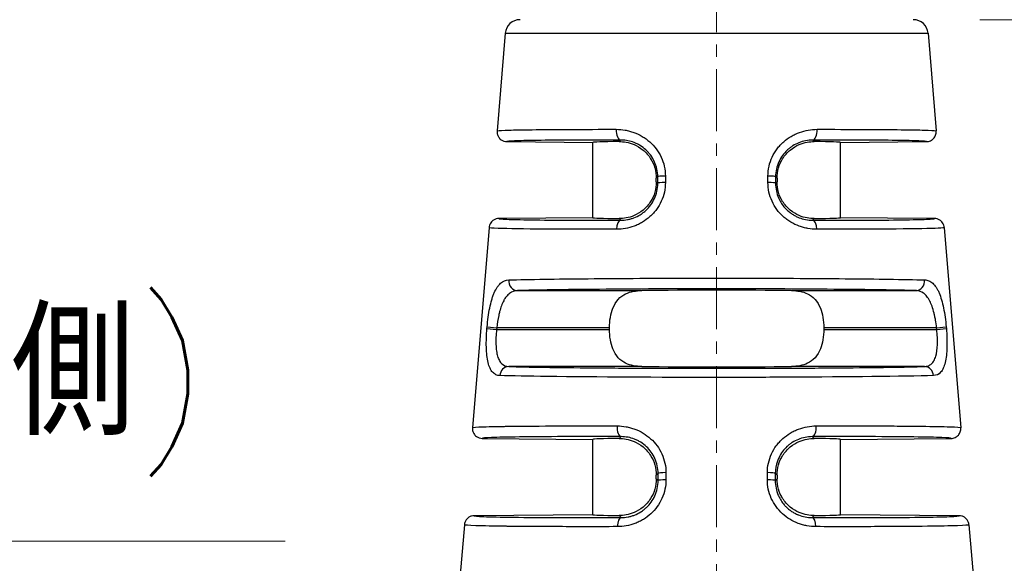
# Model space of a CAD drawing. Header units: inches. Extents: x 0 to 5655, y -2263 to 1330.
# Tile 159 of 239: x 3772 to 3792, y 286 to 297. Entities that reach past the tile are written whole.
import ezdxf

# ---------------------------------------------------------------- set-up
doc = ezdxf.new("R2010")
doc.units = ezdxf.units.IN
doc.header["$MEASUREMENT"] = 0
doc.linetypes.add('CENTER', pattern=[2, 1.25, -0.25, 0.25, -0.25])
for name, color, linetype, lineweight in [('AM_5', 3, 'Continuous', 15), ('AM_7', 4, 'CENTER', 15), ('可見 (ISO)', 7, 'Continuous', 25), ('窄部可見 (ISO)', 7, 'Continuous', 25)]:
    doc.layers.add(name, color=color, linetype=linetype, lineweight=lineweight)
doc.layers.add('中繼線', color=7, linetype='Continuous')
doc.styles.add('尺寸標註', font='romans.shx', dxfattribs={"bigfont": 'CHINESET.SHX'})
doc.dimstyles.new('複本 CNS2-1$0', dxfattribs={"dimtxt": 2.5, "dimasz": 2, "dimexe": 1, "dimexo": 1, "dimgap": 1, "dimtad": 1, "dimtoh": 1, "dimdsep": 46, "dimtxsty": '尺寸標註', "dimcen": 0, "dimclrd": 2, "dimclre": 2, "dimclrt": 3, "dimadec": 0, "dimazin": 2, "dimtp": 0.1, "dimtm": 0.1, "dimtfac": 0.71, "dimtmove": 0, "dimatfit": 0, "dimfxl": 0, "dimlwd": 13, "dimlwe": 13, "dimarcsym": 0})
doc.dimstyles.new('複本 CNS2-1$3', dxfattribs={"dimtxt": 2.5, "dimasz": 2, "dimexe": 1, "dimexo": 1, "dimgap": 1, "dimtad": 1, "dimtoh": 1, "dimdsep": 46, "dimtxsty": '尺寸標註', "dimcen": 0, "dimclrd": 2, "dimclre": 2, "dimclrt": 3, "dimadec": 0, "dimazin": 2, "dimtp": 0.1, "dimtm": 0.1, "dimtfac": 0.71, "dimtmove": 0, "dimatfit": 0, "dimfxl": 0, "dimlwd": 13, "dimlwe": 13, "dimarcsym": 0})

# ---------------------------------------------------------------- blocks, each defined once
blk = doc.blocks.new('*D588')
at = {"layer": 'AM_5', "color": 2, "lineweight": 13}
for p, q in [((3724.825, 275.011), (3740.291, 286.228)), ((3740.291, 286.228), (3777.791, 286.228)), ((3720.778, 272.076), (3723.206, 273.837)), ((3719.159, 270.901), (3717.54, 269.727))]:
    blk.add_line(p, q, dxfattribs=at)
at = {"layer": 'AM_5', "color": 2}
for points in [[(3724.63, 275.281), (3725.021, 274.741), (3723.206, 273.837)], [(3718.963, 271.171), (3719.355, 270.632), (3720.778, 272.076)]]:
    blk.add_solid(points, dxfattribs=at)
at = {"layer": 'Defpoints', "color": 0}
for p in [(3723.206, 273.837), (3720.778, 272.076)]:
    blk.add_point(p, dxfattribs=at)
at = {"layer": 'AM_5', "color": 3, "insert": (3759.541, 289.894), "char_height": 2.5, "attachment_point": 5, "style": '尺寸標註'}
blk.add_mtext('∅3{\\Famgdt;x}2{}{\\H0.7x;\\C3; H7 {\\H2x;\\W0.5;(}\\S+0.01^  0;{\\H2x;\\W0.5;)}}(含對側)', dxfattribs=at)
blk = doc.blocks.new('*D614')
at = {"layer": 'AM_5', "color": 2, "lineweight": 13}
for p, q in [((3791.831, 296.767), (3802.08, 296.767)), ((3801.08, 278.956), (3801.08, 294.767)), ((3759.492, 276.956), (3802.08, 276.956))]:
    blk.add_line(p, q, dxfattribs=at)
at = {"layer": 'AM_5', "color": 2}
for points in [[(3800.747, 294.767), (3801.413, 294.767), (3801.08, 296.767)], [(3800.747, 278.956), (3801.413, 278.956), (3801.08, 276.956)]]:
    blk.add_solid(points, dxfattribs=at)
at = {"layer": 'Defpoints', "color": 0}
for p in [(3790.831, 296.767), (3801.08, 296.767), (3758.492, 276.956)]:
    blk.add_point(p, dxfattribs=at)
at = {"layer": 'AM_5', "color": 3, "insert": (3798.83, 286.862), "char_height": 2.5, "attachment_point": 5, "rotation": 90, "style": '尺寸標註'}
blk.add_mtext('19.8 REF.', dxfattribs=at)
blk = doc.blocks.new('90度接頭-正視')
at = {"layer": '可見 (ISO)'}
for p, q in [((17.627, 31.086), (17.463, 29.113)), ((26.173, 31.086), (26.337, 29.113)), ((17.661, 28.897), (19.4, 28.882)), ((19.4, 27.36), (19.4, 28.882)), ((24.4, 28.882), (26.139, 28.897)), ((24.4, 27.36), (24.4, 28.882)), ((20.68, 28.084), (20.68, 28.158)), ((23.12, 28.158), (23.12, 28.084)), ((19.4, 27.36), (17.498, 27.343)), ((26.302, 27.343), (24.4, 27.36)), ((17.3, 27.16), (16.964, 23.118)), ((26.5, 27.16), (26.836, 23.118)), ((19.735, 25.104), (19.735, 25.138)), ((24.065, 25.138), (24.065, 25.104)), ((17.162, 22.901), (19.4, 22.882)), ((24.4, 22.882), (26.638, 22.901)), ((19.4, 21.36), (19.4, 22.882)), ((24.4, 21.36), (24.4, 22.882)), ((20.68, 22.084), (20.68, 22.158)), ((23.12, 22.158), (23.12, 22.084)), ((19.4, 21.36), (16.998, 21.339)), ((26.802, 21.339), (24.4, 21.36)), ((16.801, 21.156), (16.45, 16.94)), ((26.999, 21.156), (27.35, 16.94))]:
    blk.add_line(p, q, dxfattribs=at)
for centre, start, end in [((17.926, 31.061), 90, 175.2432), ((25.874, 31.061), 4.7568, 90)]:
    blk.add_arc(centre, 0.3, start, end, dxfattribs=at)
for centre, major_axis, ratio, start_param, end_param in [((21.9, 28.86), (-2.5, 0.022), 0.013962, 5.621312, 6.283322), ((21.9, 28.86), (2.5, 0.022), 0.013962, 6.283049, 6.945058), ((21.9, 27.382), (-2.5, -0.022), 0.013962, 6.283049, 6.945058), ((21.9, 27.382), (2.5, -0.022), 0.013962, 5.621312, 6.283322), ((21.9, 25.86), (-2.5, 0), 0.013964, 4.061939, 5.362839), ((21.9, 24.382), (2.5, 0), 0.013964, 4.061939, 5.362839), ((21.9, 22.86), (-2.5, 0.022), 0.013962, 5.621312, 6.283322), ((21.9, 22.86), (2.5, 0.022), 0.013962, 6.283049, 6.945058), ((21.9, 21.382), (-2.5, -0.022), 0.013962, 6.283049, 6.945058), ((21.9, 21.382), (2.5, -0.022), 0.013962, 5.621312, 6.283322)]:
    blk.add_ellipse(centre, major_axis=major_axis, ratio=ratio, start_param=start_param, end_param=end_param, dxfattribs=at)
for points, knots in [([(17.463, 29.113), (17.461, 29.094), (17.463, 29.074), (17.472, 29.033), (17.48, 29.013), (17.504, 28.972), (17.522, 28.952), (17.561, 28.923), (17.58, 28.913), (17.62, 28.9), (17.64, 28.897), (17.661, 28.897)], [-0.03297962, -0.03297962, -0.03297962, -0.03297962, -0.02700153, -0.02700153, -0.02050581, -0.02050581, -0.01264571, -0.01264571, -0.00605896, -0.00605896, -0.00000005, -0.00000005, -0.00000005, -0.00000005]), ([(26.139, 28.897), (26.154, 28.897), (26.168, 28.899), (26.196, 28.905), (26.21, 28.91), (26.247, 28.928), (26.268, 28.943), (26.303, 28.981), (26.316, 29.003), (26.33, 29.042), (26.334, 29.056), (26.338, 29.085), (26.338, 29.099), (26.337, 29.113)], [-0.03296808, -0.03296808, -0.03296808, -0.03296808, -0.028735, -0.028735, -0.02419999, -0.02419999, -0.01648397, -0.01648397, -0.00876778, -0.00876778, -0.004233, -0.004233, -0.00000001, -0.00000001, -0.00000001, -0.00000001]), ([(19.928, 28.899), (20.02, 28.9), (20.123, 28.885), (20.29, 28.813), (20.354, 28.776), (20.471, 28.679), (20.525, 28.618), (20.6, 28.499), (20.631, 28.435), (20.671, 28.297), (20.68, 28.225), (20.68, 28.158)], [0.163151, 0.163151, 0.163151, 0.163151, 0.2094664, 0.2094664, 0.2339826, 0.2339826, 0.2584987, 0.2584987, 0.2786952, 0.2786952, 0.2988917, 0.2988917, 0.2988917, 0.2988917]), ([(23.12, 28.158), (23.12, 28.225), (23.129, 28.297), (23.169, 28.435), (23.2, 28.499), (23.275, 28.618), (23.329, 28.679), (23.446, 28.776), (23.51, 28.813), (23.677, 28.885), (23.78, 28.9), (23.872, 28.899)], [0.2987944, 0.2987944, 0.2987944, 0.2987944, 0.3189909, 0.3189909, 0.3391874, 0.3391874, 0.3637035, 0.3637035, 0.3882197, 0.3882197, 0.4345351, 0.4345351, 0.4345351, 0.4345351]), ([(20.68, 28.084), (20.68, 28.017), (20.671, 27.944), (20.631, 27.807), (20.6, 27.743), (20.525, 27.623), (20.471, 27.562), (20.354, 27.465), (20.29, 27.429), (20.123, 27.357), (20.02, 27.342), (19.928, 27.343)], [0.2987944, 0.2987944, 0.2987944, 0.2987944, 0.3189909, 0.3189909, 0.3391874, 0.3391874, 0.3637035, 0.3637035, 0.3882197, 0.3882197, 0.4345351, 0.4345351, 0.4345351, 0.4345351]), ([(23.872, 27.343), (23.78, 27.342), (23.677, 27.357), (23.51, 27.429), (23.446, 27.465), (23.329, 27.562), (23.275, 27.623), (23.2, 27.743), (23.169, 27.807), (23.129, 27.944), (23.12, 28.017), (23.12, 28.084)], [0.163151, 0.163151, 0.163151, 0.163151, 0.2094664, 0.2094664, 0.2339826, 0.2339826, 0.2584987, 0.2584987, 0.2786952, 0.2786952, 0.2988917, 0.2988917, 0.2988917, 0.2988917]), ([(17.498, 27.343), (17.48, 27.343), (17.462, 27.341), (17.426, 27.33), (17.409, 27.322), (17.37, 27.298), (17.351, 27.28), (17.326, 27.243), (17.317, 27.227), (17.305, 27.194), (17.302, 27.177), (17.3, 27.16)], [-0.02964124, -0.02964124, -0.02964124, -0.02964124, -0.0242333, -0.0242333, -0.01845321, -0.01845321, -0.01060101, -0.01060101, -0.0051283, -0.0051283, 0, 0, 0, 0]), ([(26.5, 27.16), (26.498, 27.177), (26.495, 27.194), (26.483, 27.227), (26.474, 27.243), (26.449, 27.28), (26.43, 27.298), (26.391, 27.322), (26.374, 27.33), (26.338, 27.341), (26.32, 27.343), (26.302, 27.343)], [-0.02964122, -0.02964122, -0.02964122, -0.02964122, -0.02451294, -0.02451294, -0.01904024, -0.01904024, -0.01118806, -0.01118806, -0.00540798, -0.00540798, -0.00000006, -0.00000006, -0.00000006, -0.00000006]), ([(19.735, 25.138), (19.735, 25.205), (19.74, 25.278), (19.764, 25.415), (19.782, 25.48), (19.831, 25.6), (19.867, 25.661), (19.956, 25.76), (20.008, 25.797), (20.159, 25.87), (20.268, 25.887), (20.386, 25.888)], [0.8964116, 0.8964116, 0.8964116, 0.8964116, 0.9166207, 0.9166207, 0.9368297, 0.9368297, 0.9614483, 0.9614483, 0.9860668, 0.9860668, 1.0317726, 1.0317726, 1.0317726, 1.0317726]), ([(23.414, 25.888), (23.532, 25.887), (23.641, 25.87), (23.792, 25.797), (23.844, 25.76), (23.933, 25.661), (23.969, 25.6), (24.018, 25.48), (24.036, 25.415), (24.06, 25.278), (24.065, 25.205), (24.065, 25.138)], [0.1634429, 0.1634429, 0.1634429, 0.1634429, 0.2091487, 0.2091487, 0.2337672, 0.2337672, 0.2583858, 0.2583858, 0.2785948, 0.2785948, 0.2988039, 0.2988039, 0.2988039, 0.2988039]), ([(20.386, 24.354), (20.268, 24.355), (20.159, 24.372), (20.008, 24.445), (19.956, 24.482), (19.867, 24.581), (19.831, 24.642), (19.782, 24.762), (19.764, 24.827), (19.74, 24.964), (19.735, 25.036), (19.735, 25.104)], [0.7610506, 0.7610506, 0.7610506, 0.7610506, 0.8067564, 0.8067564, 0.831375, 0.831375, 0.8559935, 0.8559935, 0.8762026, 0.8762026, 0.8964116, 0.8964116, 0.8964116, 0.8964116]), ([(24.065, 25.104), (24.065, 25.036), (24.06, 24.964), (24.036, 24.827), (24.018, 24.762), (23.969, 24.642), (23.933, 24.581), (23.844, 24.482), (23.792, 24.445), (23.641, 24.372), (23.532, 24.355), (23.414, 24.354)], [0.2988039, 0.2988039, 0.2988039, 0.2988039, 0.3190129, 0.3190129, 0.339222, 0.339222, 0.3638405, 0.3638405, 0.3884591, 0.3884591, 0.4341649, 0.4341649, 0.4341649, 0.4341649]), ([(16.964, 23.118), (16.962, 23.098), (16.964, 23.078), (16.973, 23.038), (16.981, 23.017), (17.005, 22.976), (17.023, 22.957), (17.061, 22.928), (17.081, 22.918), (17.121, 22.905), (17.141, 22.901), (17.162, 22.901)], [-0.03297961, -0.03297961, -0.03297961, -0.03297961, -0.02701652, -0.02701652, -0.02053765, -0.02053765, -0.01267881, -0.01267881, -0.00607455, -0.00607455, -0.00000007, -0.00000007, -0.00000007, -0.00000007]), ([(26.638, 22.901), (26.652, 22.901), (26.667, 22.903), (26.695, 22.909), (26.709, 22.914), (26.746, 22.932), (26.767, 22.947), (26.802, 22.985), (26.815, 23.008), (26.829, 23.046), (26.833, 23.061), (26.836, 23.083), (26.836, 23.09), (26.837, 23.108), (26.836, 23.117), (26.836, 23.118)], [-0.003142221, -0.003142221, -0.003142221, -0.003142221, -0.002754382, -0.002754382, -0.002338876, -0.002338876, -0.001631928, -0.001631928, -0.00092496, -0.00092496, -0.000509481, -0.000509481, -0.000311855, -0.000311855, -0.000000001, -0.000000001, -0.000000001, -0.000000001]), ([(19.928, 22.899), (20.02, 22.9), (20.123, 22.885), (20.29, 22.813), (20.354, 22.776), (20.471, 22.679), (20.525, 22.618), (20.6, 22.499), (20.631, 22.435), (20.671, 22.297), (20.68, 22.225), (20.68, 22.158)], [0.163151, 0.163151, 0.163151, 0.163151, 0.2094664, 0.2094664, 0.2339826, 0.2339826, 0.2584987, 0.2584987, 0.2786952, 0.2786952, 0.2988917, 0.2988917, 0.2988917, 0.2988917]), ([(23.12, 22.158), (23.12, 22.225), (23.129, 22.297), (23.169, 22.435), (23.2, 22.499), (23.275, 22.618), (23.329, 22.679), (23.446, 22.776), (23.51, 22.813), (23.677, 22.885), (23.78, 22.9), (23.872, 22.899)], [0.2987944, 0.2987944, 0.2987944, 0.2987944, 0.3189909, 0.3189909, 0.3391874, 0.3391874, 0.3637035, 0.3637035, 0.3882197, 0.3882197, 0.4345351, 0.4345351, 0.4345351, 0.4345351]), ([(20.68, 22.084), (20.68, 22.017), (20.671, 21.944), (20.631, 21.807), (20.6, 21.743), (20.525, 21.623), (20.471, 21.562), (20.354, 21.465), (20.29, 21.429), (20.123, 21.357), (20.02, 21.342), (19.928, 21.343)], [0.2987944, 0.2987944, 0.2987944, 0.2987944, 0.3189909, 0.3189909, 0.3391874, 0.3391874, 0.3637035, 0.3637035, 0.3882197, 0.3882197, 0.4345351, 0.4345351, 0.4345351, 0.4345351]), ([(23.872, 21.343), (23.78, 21.342), (23.677, 21.357), (23.51, 21.429), (23.446, 21.465), (23.329, 21.562), (23.275, 21.623), (23.2, 21.743), (23.169, 21.807), (23.129, 21.944), (23.12, 22.017), (23.12, 22.084)], [0.163151, 0.163151, 0.163151, 0.163151, 0.2094664, 0.2094664, 0.2339826, 0.2339826, 0.2584987, 0.2584987, 0.2786952, 0.2786952, 0.2988917, 0.2988917, 0.2988917, 0.2988917]), ([(16.998, 21.339), (16.98, 21.339), (16.962, 21.336), (16.926, 21.326), (16.909, 21.318), (16.87, 21.293), (16.851, 21.275), (16.826, 21.239), (16.817, 21.222), (16.806, 21.189), (16.802, 21.172), (16.801, 21.156)], [-0.02964123, -0.02964123, -0.02964123, -0.02964123, -0.02421649, -0.02421649, -0.01841793, -0.01841793, -0.01056708, -0.01056708, -0.00511213, -0.00511213, 0, 0, 0, 0]), ([(26.999, 21.156), (26.998, 21.172), (26.994, 21.189), (26.983, 21.222), (26.974, 21.239), (26.949, 21.275), (26.93, 21.293), (26.891, 21.318), (26.874, 21.326), (26.838, 21.336), (26.82, 21.339), (26.802, 21.339)], [-0.02964122, -0.02964122, -0.02964122, -0.02964122, -0.02452911, -0.02452911, -0.01907418, -0.01907418, -0.01122335, -0.01122335, -0.00542481, -0.00542481, -0.00000008, -0.00000008, -0.00000008, -0.00000008])]:
    blk.add_open_spline(points, degree=3, knots=knots, dxfattribs=at)
blk.add_open_spline([(26.836, 23.118), (26.836, 23.118), (26.836, 23.118), (26.836, 23.118)], degree=3, dxfattribs=at)
at = {"layer": '窄部可見 (ISO)'}
for p, q in [((17.627, 31.086), (26.173, 31.086)), ((19.928, 28.899), (19.959, 28.929)), ((23.841, 28.929), (23.872, 28.899)), ((20.709, 28.186), (20.68, 28.158)), ((20.68, 28.084), (20.709, 28.056)), ((20.709, 28.056), (20.709, 28.186)), ((20.863, 28.202), (20.863, 28.072)), ((22.937, 28.072), (22.937, 28.202)), ((23.12, 28.158), (23.091, 28.186)), ((23.091, 28.186), (23.091, 28.056)), ((23.091, 28.056), (23.12, 28.084)), ((19.962, 27.31), (19.928, 27.343)), ((23.872, 27.343), (23.838, 27.31)), ((17.876, 25.888), (20.386, 25.888)), ((23.414, 25.888), (25.924, 25.888)), ((17.258, 25.12), (17.261, 25.154)), ((17.258, 25.12), (17.452, 25.104)), ((17.261, 25.154), (17.455, 25.138)), ((17.455, 25.138), (17.452, 25.104)), ((17.452, 25.104), (19.735, 25.104)), ((19.735, 25.138), (17.455, 25.138)), ((26.345, 25.138), (24.065, 25.138)), ((24.065, 25.104), (26.348, 25.104)), ((26.345, 25.138), (26.539, 25.154)), ((26.348, 25.104), (26.345, 25.138)), ((26.348, 25.104), (26.542, 25.12)), ((26.539, 25.154), (26.542, 25.12)), ((20.386, 24.354), (17.697, 24.354)), ((26.103, 24.354), (23.414, 24.354)), ((19.928, 22.899), (19.967, 22.937)), ((23.833, 22.937), (23.872, 22.899)), ((20.716, 22.193), (20.68, 22.158)), ((20.716, 22.049), (20.716, 22.193)), ((20.875, 22.209), (20.875, 22.065)), ((22.925, 22.065), (22.925, 22.209)), ((23.12, 22.158), (23.084, 22.193)), ((23.084, 22.193), (23.084, 22.049)), ((20.68, 22.084), (20.716, 22.049)), ((23.084, 22.049), (23.12, 22.084)), ((19.97, 21.302), (19.928, 21.343)), ((23.872, 21.343), (23.83, 21.302))]:
    blk.add_line(p, q, dxfattribs=at)
for centre, major_axis, ratio, start_param, end_param in [((19.961, 29.129), (0, -0.2), 0.457959, 4.630069, 6.267479), ((23.839, 29.129), (0, -0.2), 0.457959, 0.015707, 1.653116), ((20.909, 28.186), (-0.2, 0), 0.085471, 4.943372, 6.269171), ((20.909, 28.056), (-0.2, 0), 0.085457, 4.942748, 6.269171), ((22.891, 28.186), (0.2, 0), 0.085471, 0.014014, 1.339813), ((22.891, 28.056), (0.2, 0), 0.085457, 0.014014, 1.340437), ((19.964, 27.11), (0, 0.2), 0.439652, 0.015546, 1.486943), ((23.836, 27.11), (0, 0.2), 0.439652, 4.796243, 6.26764), ((17.876, 26.088), (0.006, -0.2), 0.896154, 4.604085, 6.251716), ((25.924, 26.088), (-0.006, -0.2), 0.896154, 0.03147, 1.679101), ((17.697, 24.154), (0.006, 0.2), 0.904465, 0.032739, 1.514553), ((26.103, 24.154), (-0.006, 0.2), 0.904465, 4.768632, 6.250447), ((19.969, 23.137), (0, -0.2), 0.408157, 4.630381, 6.267891), ((23.831, 23.137), (0, -0.2), 0.408157, 0.015295, 1.652805), ((20.916, 22.193), (-0.2, 0), 0.084951, 4.917544, 6.269172), ((22.884, 22.193), (0.2, 0), 0.084951, 0.014013, 1.365641), ((20.916, 22.049), (-0.2, 0), 0.08494, 4.916991, 6.269172), ((22.884, 22.049), (0.2, 0), 0.08494, 0.014013, 1.366194), ((19.971, 21.102), (-0.001, 0.2), 0.393168, 0.015186, 1.486691), ((23.829, 21.102), (0.001, 0.2), 0.393168, 4.796495, 6.268)]:
    blk.add_ellipse(centre, major_axis=major_axis, ratio=ratio, start_param=start_param, end_param=end_param, dxfattribs=at)
for points, knots in [([(17.463, 29.113), (17.463, 29.119), (17.519, 29.124), (17.623, 29.128), (17.633, 29.128), (17.643, 29.128), (17.653, 29.129), (17.763, 29.133), (17.917, 29.136), (18.105, 29.138), (18.127, 29.139), (18.15, 29.139), (18.173, 29.139), (18.376, 29.142), (18.613, 29.144), (18.873, 29.145), (18.896, 29.145), (18.919, 29.145), (18.942, 29.145), (19.229, 29.146), (19.543, 29.146), (19.87, 29.146)], [0, 0, 0, 0, 0.228628, 0.228628, 0.228628, 0.25, 0.25, 0.25, 0.473508, 0.473508, 0.473508, 0.5, 0.5, 0.5, 0.730031, 0.730031, 0.730031, 0.75, 0.75, 0.75, 1, 1, 1, 1]), ([(19.87, 29.146), (19.931, 29.146), (19.991, 29.141), (20.08, 29.125), (20.109, 29.118), (20.168, 29.103), (20.195, 29.094), (20.285, 29.062), (20.341, 29.035), (20.422, 28.987), (20.448, 28.97), (20.498, 28.933), (20.522, 28.915), (20.595, 28.849), (20.639, 28.802), (20.716, 28.699), (20.749, 28.645), (20.834, 28.464), (20.863, 28.336), (20.863, 28.202)], [0, 0, 0, 0, 0.125, 0.125, 0.1875, 0.1875, 0.25, 0.25, 0.375, 0.375, 0.4375, 0.4375, 0.5, 0.5, 0.625, 0.625, 0.75, 0.75, 1, 1, 1, 1]), ([(22.937, 28.202), (22.937, 28.269), (22.945, 28.335), (22.973, 28.463), (22.996, 28.527), (23.051, 28.645), (23.084, 28.7), (23.142, 28.777), (23.163, 28.802), (23.207, 28.849), (23.231, 28.873), (23.302, 28.935), (23.352, 28.972), (23.433, 29.02), (23.46, 29.034), (23.517, 29.061), (23.548, 29.073), (23.69, 29.125), (23.808, 29.146), (23.93, 29.146)], [0, 0, 0, 0, 0.125, 0.125, 0.25, 0.25, 0.375, 0.375, 0.4375, 0.4375, 0.5, 0.5, 0.625, 0.625, 0.6875, 0.6875, 0.75, 0.75, 1, 1, 1, 1]), ([(23.93, 29.146), (24.257, 29.146), (24.571, 29.146), (24.858, 29.145), (24.881, 29.145), (24.904, 29.145), (24.927, 29.145), (25.187, 29.144), (25.424, 29.142), (25.627, 29.139), (25.65, 29.139), (25.673, 29.139), (25.695, 29.138), (25.883, 29.136), (26.037, 29.133), (26.147, 29.129), (26.157, 29.128), (26.167, 29.128), (26.177, 29.128), (26.281, 29.124), (26.337, 29.119), (26.337, 29.113)], [0, 0, 0, 0, 0.25, 0.25, 0.25, 0.269969, 0.269969, 0.269969, 0.5, 0.5, 0.5, 0.526492, 0.526492, 0.526492, 0.75, 0.75, 0.75, 0.771372, 0.771372, 0.771372, 1, 1, 1, 1]), ([(19.959, 28.929), (19.624, 28.93), (19.299, 28.93), (19.008, 28.928), (18.726, 28.927), (18.477, 28.925), (18.274, 28.922), (18.071, 28.919), (17.916, 28.916), (17.813, 28.911), (17.71, 28.907), (17.661, 28.902), (17.661, 28.897)], [3.058727, 3.058727, 3.058727, 3.058727, 3.339025, 3.339025, 3.339025, 3.609231, 3.609231, 3.609231, 3.879551, 3.879551, 3.879551, 4.153321, 4.153321, 4.153321, 4.153321]), ([(20.709, 28.186), (20.709, 28.239), (20.703, 28.292), (20.691, 28.343), (20.686, 28.369), (20.679, 28.394), (20.671, 28.418), (20.664, 28.44), (20.656, 28.461), (20.647, 28.482), (20.625, 28.531), (20.598, 28.578), (20.567, 28.621), (20.552, 28.641), (20.537, 28.661), (20.52, 28.679), (20.506, 28.695), (20.491, 28.71), (20.476, 28.725), (20.474, 28.727), (20.471, 28.729), (20.469, 28.731), (20.433, 28.764), (20.395, 28.793), (20.354, 28.818), (20.334, 28.831), (20.313, 28.842), (20.291, 28.853), (20.28, 28.858), (20.27, 28.863), (20.259, 28.868), (20.25, 28.871), (20.241, 28.875), (20.233, 28.879), (20.149, 28.911), (20.069, 28.927), (19.977, 28.929), (19.971, 28.929), (19.965, 28.929), (19.959, 28.929)], [0, 0, 0, 0, 0.125, 0.125, 0.125, 0.1875, 0.1875, 0.1875, 0.242432, 0.242432, 0.242432, 0.375, 0.375, 0.375, 0.4375, 0.4375, 0.4375, 0.491526, 0.491526, 0.491526, 0.5, 0.5, 0.5, 0.625, 0.625, 0.625, 0.6875, 0.6875, 0.6875, 0.71875, 0.71875, 0.71875, 0.742946, 0.742946, 0.742946, 0.984164, 0.984164, 0.984164, 1, 1, 1, 1]), ([(23.841, 28.929), (23.744, 28.929), (23.65, 28.911), (23.563, 28.876), (23.52, 28.859), (23.478, 28.838), (23.44, 28.814), (23.42, 28.802), (23.402, 28.789), (23.384, 28.775), (23.366, 28.762), (23.35, 28.748), (23.332, 28.732), (23.329, 28.73), (23.327, 28.728), (23.324, 28.725), (23.256, 28.66), (23.198, 28.581), (23.158, 28.49), (23.116, 28.397), (23.091, 28.293), (23.091, 28.186)], [0, 0, 0, 0, 0.25, 0.25, 0.25, 0.375, 0.375, 0.375, 0.4375, 0.4375, 0.4375, 0.5, 0.5, 0.5, 0.508472, 0.508472, 0.508472, 0.75, 0.75, 0.75, 1, 1, 1, 1]), ([(26.139, 28.897), (26.139, 28.902), (26.09, 28.907), (25.987, 28.911), (25.884, 28.916), (25.729, 28.919), (25.526, 28.922), (25.323, 28.925), (25.074, 28.927), (24.792, 28.928), (24.501, 28.93), (24.176, 28.93), (23.841, 28.929)], [2.129864, 2.129864, 2.129864, 2.129864, 2.403635, 2.403635, 2.403635, 2.673954, 2.673954, 2.673954, 2.94416, 2.94416, 2.94416, 3.224459, 3.224459, 3.224459, 3.224459]), ([(20.863, 28.072), (20.863, 28.006), (20.856, 27.942), (20.829, 27.815), (20.808, 27.752), (20.754, 27.633), (20.721, 27.578), (20.664, 27.5), (20.643, 27.475), (20.6, 27.427), (20.576, 27.403), (20.505, 27.34), (20.454, 27.302), (20.373, 27.254), (20.346, 27.239), (20.289, 27.212), (20.258, 27.199), (20.116, 27.147), (19.998, 27.126), (19.876, 27.126)], [0, 0, 0, 0, 0.125, 0.125, 0.25, 0.25, 0.375, 0.375, 0.4375, 0.4375, 0.5, 0.5, 0.625, 0.625, 0.6875, 0.6875, 0.75, 0.75, 1, 1, 1, 1]), ([(23.924, 27.126), (23.863, 27.126), (23.803, 27.132), (23.714, 27.147), (23.685, 27.154), (23.627, 27.17), (23.6, 27.178), (23.51, 27.211), (23.453, 27.238), (23.372, 27.287), (23.346, 27.304), (23.295, 27.342), (23.272, 27.361), (23.149, 27.471), (23.074, 27.573), (22.964, 27.814), (22.937, 27.941), (22.937, 28.072)], [0, 0, 0, 0, 0.125, 0.125, 0.1875, 0.1875, 0.25, 0.25, 0.375, 0.375, 0.4375, 0.4375, 0.5, 0.5, 0.75, 0.75, 1, 1, 1, 1]), ([(19.962, 27.31), (20.008, 27.31), (20.054, 27.314), (20.12, 27.326), (20.142, 27.331), (20.185, 27.343), (20.205, 27.349), (20.272, 27.375), (20.315, 27.396), (20.377, 27.434), (20.397, 27.448), (20.436, 27.478), (20.456, 27.495), (20.541, 27.574), (20.6, 27.653), (20.684, 27.838), (20.709, 27.944), (20.709, 28.056)], [0, 0, 0, 0, 0.125, 0.125, 0.1875, 0.1875, 0.25, 0.25, 0.375, 0.375, 0.4375, 0.4375, 0.5, 0.5, 0.75, 0.75, 1, 1, 1, 1]), ([(23.091, 28.056), (23.091, 27.951), (23.113, 27.851), (23.151, 27.762), (23.153, 27.757), (23.155, 27.752), (23.158, 27.746), (23.189, 27.677), (23.231, 27.615), (23.277, 27.562), (23.291, 27.546), (23.305, 27.532), (23.32, 27.517), (23.339, 27.499), (23.361, 27.48), (23.383, 27.463), (23.402, 27.449), (23.422, 27.435), (23.443, 27.422), (23.464, 27.409), (23.485, 27.397), (23.506, 27.387), (23.517, 27.381), (23.529, 27.376), (23.54, 27.371), (23.548, 27.367), (23.557, 27.364), (23.565, 27.361), (23.653, 27.327), (23.743, 27.31), (23.838, 27.31)], [0, 0, 0, 0, 0.235395, 0.235395, 0.235395, 0.25, 0.25, 0.25, 0.4375, 0.4375, 0.4375, 0.492495, 0.492495, 0.492495, 0.5625, 0.5625, 0.5625, 0.625, 0.625, 0.625, 0.6875, 0.6875, 0.6875, 0.71875, 0.71875, 0.71875, 0.74263, 0.74263, 0.74263, 1, 1, 1, 1]), ([(17.498, 27.343), (17.497, 27.338), (17.549, 27.333), (17.66, 27.328), (17.77, 27.324), (17.937, 27.32), (18.155, 27.317), (18.372, 27.314), (18.641, 27.311), (18.942, 27.31), (19.256, 27.309), (19.604, 27.309), (19.962, 27.31)], [5.269156, 5.269156, 5.269156, 5.269156, 5.54884, 5.54884, 5.54884, 5.824577, 5.824577, 5.824577, 6.100194, 6.100194, 6.100194, 6.386537, 6.386537, 6.386537, 6.386537]), ([(23.838, 27.31), (24.196, 27.309), (24.544, 27.309), (24.858, 27.31), (25.159, 27.311), (25.428, 27.314), (25.645, 27.317), (25.863, 27.32), (26.03, 27.324), (26.14, 27.328), (26.251, 27.333), (26.303, 27.338), (26.302, 27.343)], [6.179833, 6.179833, 6.179833, 6.179833, 6.466177, 6.466177, 6.466177, 6.741793, 6.741793, 6.741793, 7.017531, 7.017531, 7.017531, 7.297215, 7.297215, 7.297215, 7.297215]), ([(19.876, 27.126), (18.817, 27.124), (17.871, 27.13), (17.487, 27.144), (17.365, 27.149), (17.3, 27.154), (17.3, 27.16)], [0, 0, 0, 0, 0.760219, 0.760219, 0.760219, 1, 1, 1, 1]), ([(26.5, 27.16), (26.501, 27.141), (25.822, 27.13), (24.878, 27.127), (24.581, 27.126), (24.258, 27.126), (23.924, 27.126)], [0, 0, 0, 0, 0.760219, 0.760219, 0.760219, 1, 1, 1, 1]), ([(17.261, 25.154), (17.267, 25.221), (17.274, 25.286), (17.292, 25.413), (17.302, 25.476), (17.326, 25.594), (17.34, 25.649), (17.362, 25.726), (17.37, 25.751), (17.387, 25.799), (17.396, 25.822), (17.424, 25.886), (17.443, 25.923), (17.475, 25.971), (17.487, 25.986), (17.51, 26.014), (17.522, 26.026), (17.583, 26.08), (17.637, 26.103), (17.697, 26.104)], [0, 0, 0, 0, 0.125, 0.125, 0.25, 0.25, 0.375, 0.375, 0.4375, 0.4375, 0.5, 0.5, 0.625, 0.625, 0.6875, 0.6875, 0.75, 0.75, 1, 1, 1, 1]), ([(17.697, 26.104), (17.894, 26.11), (18.144, 26.114), (18.428, 26.118), (18.454, 26.119), (18.48, 26.119), (18.507, 26.12), (18.787, 26.123), (19.098, 26.127), (19.426, 26.129), (19.47, 26.13), (19.513, 26.13), (19.557, 26.13), (19.899, 26.133), (20.255, 26.135), (20.614, 26.137), (20.651, 26.137), (20.688, 26.137), (20.724, 26.137), (21.12, 26.138), (21.517, 26.139), (21.9, 26.139), (22.283, 26.139), (22.68, 26.138), (23.076, 26.137), (23.113, 26.137), (23.149, 26.137), (23.186, 26.137), (23.545, 26.135), (23.901, 26.133), (24.243, 26.13), (24.287, 26.13), (24.33, 26.13), (24.374, 26.129), (24.702, 26.127), (25.013, 26.123), (25.293, 26.12), (25.32, 26.119), (25.346, 26.119), (25.372, 26.118), (25.656, 26.114), (25.906, 26.11), (26.103, 26.104)], [0, 0, 0, 0, 0.114631, 0.114631, 0.114631, 0.125, 0.125, 0.125, 0.235387, 0.235387, 0.235387, 0.25, 0.25, 0.25, 0.363356, 0.363356, 0.363356, 0.375, 0.375, 0.375, 0.5, 0.5, 0.5, 0.625, 0.625, 0.625, 0.636633, 0.636633, 0.636633, 0.75, 0.75, 0.75, 0.764605, 0.764605, 0.764605, 0.875, 0.875, 0.875, 0.885366, 0.885366, 0.885366, 1, 1, 1, 1]), ([(26.103, 26.104), (26.133, 26.103), (26.162, 26.097), (26.202, 26.081), (26.216, 26.074), (26.241, 26.057), (26.253, 26.048), (26.291, 26.014), (26.314, 25.987), (26.346, 25.938), (26.357, 25.921), (26.376, 25.884), (26.385, 25.865), (26.414, 25.799), (26.43, 25.751), (26.46, 25.649), (26.473, 25.595), (26.51, 25.414), (26.527, 25.287), (26.539, 25.154)], [0, 0, 0, 0, 0.125, 0.125, 0.1875, 0.1875, 0.25, 0.25, 0.375, 0.375, 0.4375, 0.4375, 0.5, 0.5, 0.625, 0.625, 0.75, 0.75, 1, 1, 1, 1]), ([(17.876, 25.888), (17.815, 25.886), (17.761, 25.866), (17.715, 25.83), (17.691, 25.812), (17.67, 25.791), (17.65, 25.766), (17.64, 25.753), (17.631, 25.74), (17.622, 25.726), (17.617, 25.719), (17.613, 25.712), (17.608, 25.705), (17.604, 25.697), (17.6, 25.691), (17.596, 25.682), (17.563, 25.621), (17.536, 25.546), (17.513, 25.462), (17.507, 25.437), (17.501, 25.412), (17.495, 25.386), (17.478, 25.307), (17.464, 25.223), (17.455, 25.138)], [0, 0, 0, 0, 0.25, 0.25, 0.25, 0.375, 0.375, 0.375, 0.4375, 0.4375, 0.4375, 0.46875, 0.46875, 0.46875, 0.5, 0.5, 0.5, 0.729105, 0.729105, 0.729105, 0.796829, 0.796829, 0.796829, 1, 1, 1, 1]), ([(25.924, 25.888), (25.74, 25.893), (25.503, 25.898), (24.944, 25.906), (24.622, 25.91), (23.915, 25.916), (23.531, 25.919), (22.732, 25.922), (22.316, 25.923), (21.484, 25.923), (21.068, 25.922), (20.269, 25.919), (19.885, 25.916), (19.178, 25.91), (18.856, 25.906), (18.297, 25.898), (18.06, 25.893), (17.876, 25.888)], [2.030409, 2.030409, 2.030409, 2.030409, 2.308205, 2.308205, 2.586001, 2.586001, 2.863797, 2.863797, 3.141593, 3.141593, 3.419389, 3.419389, 3.697185, 3.697185, 3.97498, 3.97498, 4.252776, 4.252776, 4.252776, 4.252776]), ([(26.345, 25.138), (26.339, 25.19), (26.332, 25.242), (26.323, 25.293), (26.319, 25.318), (26.314, 25.343), (26.309, 25.368), (26.304, 25.39), (26.299, 25.411), (26.294, 25.432), (26.282, 25.481), (26.268, 25.528), (26.253, 25.57), (26.239, 25.609), (26.224, 25.644), (26.207, 25.676), (26.189, 25.711), (26.169, 25.743), (26.147, 25.77), (26.137, 25.783), (26.126, 25.795), (26.115, 25.806), (26.109, 25.811), (26.103, 25.816), (26.098, 25.821), (26.093, 25.825), (26.088, 25.829), (26.083, 25.833), (26.039, 25.865), (25.994, 25.883), (25.939, 25.887), (25.934, 25.887), (25.929, 25.888), (25.924, 25.888)], [0, 0, 0, 0, 0.125, 0.125, 0.125, 0.1875, 0.1875, 0.1875, 0.243967, 0.243967, 0.243967, 0.375, 0.375, 0.375, 0.492562, 0.492562, 0.492562, 0.625, 0.625, 0.625, 0.6875, 0.6875, 0.6875, 0.71875, 0.71875, 0.71875, 0.743814, 0.743814, 0.743814, 0.98012, 0.98012, 0.98012, 1, 1, 1, 1]), ([(17.517, 24.171), (17.488, 24.171), (17.462, 24.177), (17.426, 24.194), (17.415, 24.201), (17.393, 24.218), (17.383, 24.227), (17.352, 24.26), (17.335, 24.288), (17.304, 24.354), (17.292, 24.39), (17.26, 24.523), (17.249, 24.624), (17.242, 24.865), (17.247, 24.99), (17.258, 25.12)], [0, 0, 0, 0, 0.125, 0.125, 0.1875, 0.1875, 0.25, 0.25, 0.375, 0.375, 0.5, 0.5, 0.75, 0.75, 1, 1, 1, 1]), ([(17.452, 25.104), (17.44, 24.994), (17.436, 24.889), (17.441, 24.751), (17.445, 24.708), (17.453, 24.649), (17.456, 24.63), (17.463, 24.595), (17.467, 24.579), (17.482, 24.528), (17.494, 24.498), (17.516, 24.459), (17.524, 24.447), (17.541, 24.425), (17.551, 24.415), (17.596, 24.374), (17.641, 24.355), (17.697, 24.354)], [0, 0, 0, 0, 0.25, 0.25, 0.375, 0.375, 0.4375, 0.4375, 0.5, 0.5, 0.625, 0.625, 0.6875, 0.6875, 0.75, 0.75, 1, 1, 1, 1]), ([(26.103, 24.354), (26.131, 24.355), (26.156, 24.36), (26.19, 24.373), (26.201, 24.378), (26.221, 24.391), (26.23, 24.397), (26.259, 24.424), (26.276, 24.445), (26.298, 24.484), (26.305, 24.498), (26.317, 24.528), (26.323, 24.546), (26.346, 24.625), (26.357, 24.704), (26.364, 24.889), (26.36, 24.994), (26.348, 25.104)], [0, 0, 0, 0, 0.125, 0.125, 0.1875, 0.1875, 0.25, 0.25, 0.375, 0.375, 0.4375, 0.4375, 0.5, 0.5, 0.75, 0.75, 1, 1, 1, 1]), ([(26.542, 25.12), (26.547, 25.055), (26.551, 24.991), (26.555, 24.865), (26.556, 24.803), (26.553, 24.684), (26.549, 24.629), (26.537, 24.526), (26.529, 24.476), (26.508, 24.391), (26.495, 24.353), (26.473, 24.304), (26.465, 24.289), (26.447, 24.261), (26.437, 24.248), (26.388, 24.194), (26.34, 24.172), (26.283, 24.171)], [0, 0, 0, 0, 0.125, 0.125, 0.25, 0.25, 0.375, 0.375, 0.5, 0.5, 0.625, 0.625, 0.6875, 0.6875, 0.75, 0.75, 1, 1, 1, 1]), ([(17.697, 24.354), (17.884, 24.348), (18.126, 24.343), (18.706, 24.334), (19.042, 24.33), (19.781, 24.324), (20.184, 24.321), (21.025, 24.318), (21.462, 24.317), (22.338, 24.317), (22.775, 24.318), (23.616, 24.321), (24.019, 24.324), (24.758, 24.33), (25.094, 24.334), (25.674, 24.343), (25.916, 24.348), (26.103, 24.354)], [5.152893, 5.152893, 5.152893, 5.152893, 5.435466, 5.435466, 5.718039, 5.718039, 6.000612, 6.000612, 6.283185, 6.283185, 6.565758, 6.565758, 6.848331, 6.848331, 7.130904, 7.130904, 7.413478, 7.413478, 7.413478, 7.413478]), ([(26.283, 24.171), (25.673, 24.153), (24.54, 24.142), (23.384, 24.137), (23.3, 24.136), (23.215, 24.136), (23.13, 24.136), (22.715, 24.134), (22.3, 24.133), (21.9, 24.133), (20.751, 24.133), (19.462, 24.14), (18.484, 24.152), (18.098, 24.157), (17.764, 24.164), (17.517, 24.171)], [0, 0, 0, 0, 0.349416, 0.349416, 0.349416, 0.375, 0.375, 0.375, 0.5, 0.5, 0.5, 0.858469, 0.858469, 0.858469, 1, 1, 1, 1]), ([(16.964, 23.118), (16.965, 23.125), (17.046, 23.131), (17.256, 23.138), (17.341, 23.14), (17.486, 23.143), (17.537, 23.144), (17.618, 23.145), (17.66, 23.146), (17.71, 23.146), (17.731, 23.147), (17.746, 23.147), (17.752, 23.147), (18.022, 23.15), (18.34, 23.152), (19.06, 23.155), (19.462, 23.155), (19.887, 23.154)], [0, 0, 0, 0, 0.25, 0.25, 0.375, 0.375, 0.4375, 0.4375, 0.46875, 0.484375, 0.492188, 0.492188, 0.5, 0.5, 0.75, 0.75, 1, 1, 1, 1]), ([(19.887, 23.154), (19.949, 23.154), (20.04, 23.145), (20.129, 23.125), (20.188, 23.109), (20.216, 23.1), (20.305, 23.067), (20.362, 23.04), (20.468, 22.975), (20.517, 22.939), (20.613, 22.852), (20.657, 22.805), (20.732, 22.702), (20.764, 22.648), (20.847, 22.468), (20.875, 22.342), (20.875, 22.209)], [0, 0, 0, 0, 0.125, 0.1875, 0.1875, 0.25, 0.25, 0.375, 0.375, 0.5, 0.5, 0.625, 0.625, 0.75, 0.75, 1, 1, 1, 1]), ([(22.925, 22.209), (22.925, 22.276), (22.932, 22.34), (22.96, 22.467), (22.982, 22.53), (23.036, 22.648), (23.068, 22.703), (23.125, 22.78), (23.145, 22.804), (23.189, 22.852), (23.212, 22.875), (23.283, 22.939), (23.333, 22.976), (23.413, 23.024), (23.44, 23.039), (23.497, 23.066), (23.527, 23.079), (23.67, 23.132), (23.789, 23.153), (23.913, 23.154)], [0, 0, 0, 0, 0.125, 0.125, 0.25, 0.25, 0.375, 0.375, 0.4375, 0.4375, 0.5, 0.5, 0.625, 0.625, 0.6875, 0.6875, 0.75, 0.75, 1, 1, 1, 1]), ([(23.913, 23.154), (24.338, 23.155), (24.74, 23.155), (25.28, 23.153), (25.45, 23.152), (25.686, 23.151), (25.761, 23.15), (25.87, 23.149), (25.922, 23.148), (25.982, 23.148), (26.007, 23.148), (26.024, 23.147), (26.033, 23.147), (26.275, 23.144), (26.474, 23.14), (26.754, 23.131), (26.835, 23.125), (26.836, 23.118)], [0, 0, 0, 0, 0.25, 0.25, 0.375, 0.375, 0.4375, 0.4375, 0.46875, 0.484375, 0.492188, 0.492188, 0.5, 0.5, 0.75, 0.75, 1, 1, 1, 1]), ([(19.967, 22.937), (19.565, 22.938), (19.17, 22.938), (18.813, 22.937), (18.471, 22.936), (18.165, 22.934), (17.916, 22.93), (17.667, 22.927), (17.476, 22.923), (17.35, 22.918), (17.222, 22.913), (17.162, 22.907), (17.162, 22.901)], [3.003464, 3.003464, 3.003464, 3.003464, 3.298427, 3.298427, 3.298427, 3.581718, 3.581718, 3.581718, 3.865141, 3.865141, 3.865141, 4.153252, 4.153252, 4.153252, 4.153252]), ([(20.716, 22.193), (20.716, 22.298), (20.693, 22.401), (20.611, 22.586), (20.551, 22.668), (20.446, 22.767), (20.407, 22.797), (20.346, 22.835), (20.315, 22.853), (20.282, 22.868), (20.26, 22.878), (20.248, 22.883), (20.157, 22.918), (20.065, 22.937), (19.967, 22.937)], [0, 0, 0, 0, 0.25, 0.25, 0.5, 0.5, 0.625, 0.625, 0.6875, 0.71875, 0.71875, 0.75, 0.75, 1, 1, 1, 1]), ([(23.833, 22.937), (23.734, 22.937), (23.638, 22.917), (23.551, 22.882), (23.507, 22.864), (23.466, 22.843), (23.427, 22.818), (23.408, 22.806), (23.389, 22.793), (23.371, 22.779), (23.353, 22.765), (23.338, 22.752), (23.32, 22.735), (23.255, 22.674), (23.2, 22.6), (23.16, 22.517), (23.148, 22.492), (23.137, 22.467), (23.128, 22.441), (23.1, 22.363), (23.084, 22.279), (23.084, 22.193)], [0, 0, 0, 0, 0.25, 0.25, 0.25, 0.375, 0.375, 0.375, 0.4375, 0.4375, 0.4375, 0.5, 0.5, 0.5, 0.728256, 0.728256, 0.728256, 0.796192, 0.796192, 0.796192, 1, 1, 1, 1]), ([(26.638, 22.901), (26.638, 22.907), (26.578, 22.913), (26.45, 22.918), (26.324, 22.923), (26.133, 22.927), (25.884, 22.93), (25.635, 22.934), (25.329, 22.936), (24.987, 22.937), (24.63, 22.938), (24.235, 22.938), (23.833, 22.937)], [2.129933, 2.129933, 2.129933, 2.129933, 2.418044, 2.418044, 2.418044, 2.701467, 2.701467, 2.701467, 2.984758, 2.984758, 2.984758, 3.279722, 3.279722, 3.279722, 3.279722]), ([(20.875, 22.065), (20.876, 21.935), (20.848, 21.807), (20.768, 21.63), (20.736, 21.574), (20.661, 21.471), (20.617, 21.422), (20.523, 21.336), (20.473, 21.298), (20.393, 21.249), (20.365, 21.234), (20.308, 21.207), (20.278, 21.194), (20.135, 21.14), (20.016, 21.119), (19.893, 21.118)], [0, 0, 0, 0, 0.25, 0.25, 0.375, 0.375, 0.5, 0.5, 0.625, 0.625, 0.6875, 0.6875, 0.75, 0.75, 1, 1, 1, 1]), ([(19.97, 21.302), (20.017, 21.302), (20.063, 21.306), (20.131, 21.319), (20.153, 21.324), (20.197, 21.337), (20.217, 21.343), (20.284, 21.369), (20.327, 21.391), (20.389, 21.43), (20.409, 21.444), (20.448, 21.474), (20.468, 21.492), (20.551, 21.57), (20.609, 21.649), (20.692, 21.833), (20.716, 21.938), (20.716, 22.049)], [0, 0, 0, 0, 0.125, 0.125, 0.1875, 0.1875, 0.25, 0.25, 0.375, 0.375, 0.4375, 0.4375, 0.5, 0.5, 0.75, 0.75, 1, 1, 1, 1]), ([(23.907, 21.118), (23.846, 21.119), (23.785, 21.124), (23.696, 21.14), (23.666, 21.147), (23.608, 21.163), (23.58, 21.172), (23.49, 21.206), (23.433, 21.233), (23.326, 21.299), (23.277, 21.335), (23.133, 21.468), (23.058, 21.57), (22.951, 21.81), (22.924, 21.935), (22.925, 22.065)], [0, 0, 0, 0, 0.125, 0.125, 0.1875, 0.1875, 0.25, 0.25, 0.375, 0.375, 0.5, 0.5, 0.75, 0.75, 1, 1, 1, 1]), ([(23.084, 22.049), (23.084, 21.945), (23.106, 21.845), (23.143, 21.757), (23.145, 21.752), (23.147, 21.747), (23.15, 21.741), (23.181, 21.673), (23.221, 21.611), (23.267, 21.558), (23.281, 21.542), (23.294, 21.528), (23.31, 21.513), (23.329, 21.494), (23.35, 21.476), (23.371, 21.46), (23.39, 21.444), (23.41, 21.43), (23.431, 21.417), (23.452, 21.404), (23.473, 21.392), (23.494, 21.382), (23.505, 21.376), (23.516, 21.371), (23.528, 21.366), (23.533, 21.363), (23.539, 21.361), (23.544, 21.359), (23.548, 21.357), (23.551, 21.356), (23.554, 21.355), (23.642, 21.32), (23.734, 21.302), (23.83, 21.302)], [0, 0, 0, 0, 0.235782, 0.235782, 0.235782, 0.25, 0.25, 0.25, 0.4375, 0.4375, 0.4375, 0.494125, 0.494125, 0.494125, 0.5625, 0.5625, 0.5625, 0.625, 0.625, 0.625, 0.6875, 0.6875, 0.6875, 0.71875, 0.71875, 0.71875, 0.734375, 0.734375, 0.734375, 0.744055, 0.744055, 0.744055, 1, 1, 1, 1]), ([(16.998, 21.339), (16.998, 21.333), (17.061, 21.327), (17.196, 21.321), (17.329, 21.316), (17.532, 21.312), (17.796, 21.308), (18.06, 21.305), (18.385, 21.303), (18.748, 21.302), (19.126, 21.301), (19.545, 21.301), (19.97, 21.302)], [5.269221, 5.269221, 5.269221, 5.269221, 5.5622, 5.5622, 5.5622, 5.850036, 5.850036, 5.850036, 6.137734, 6.137734, 6.137734, 6.437673, 6.437673, 6.437673, 6.437673]), ([(23.83, 21.302), (24.255, 21.301), (24.674, 21.301), (25.052, 21.302), (25.415, 21.303), (25.74, 21.305), (26.004, 21.308), (26.268, 21.312), (26.471, 21.316), (26.604, 21.321), (26.739, 21.327), (26.802, 21.333), (26.802, 21.339)], [6.128697, 6.128697, 6.128697, 6.128697, 6.428636, 6.428636, 6.428636, 6.716335, 6.716335, 6.716335, 7.00417, 7.00417, 7.00417, 7.29715, 7.29715, 7.29715, 7.29715]), ([(19.893, 21.118), (19.443, 21.117), (19.018, 21.117), (18.446, 21.119), (18.267, 21.12), (18.017, 21.121), (17.937, 21.122), (17.822, 21.123), (17.766, 21.123), (17.703, 21.124), (17.677, 21.124), (17.659, 21.125), (17.65, 21.125), (17.393, 21.128), (17.182, 21.132), (16.885, 21.142), (16.8, 21.148), (16.801, 21.156)], [0, 0, 0, 0, 0.25, 0.25, 0.375, 0.375, 0.4375, 0.4375, 0.46875, 0.484375, 0.492188, 0.492188, 0.5, 0.5, 0.75, 0.75, 1, 1, 1, 1]), ([(26.999, 21.156), (27, 21.148), (26.915, 21.142), (26.692, 21.134), (26.603, 21.132), (26.449, 21.129), (26.395, 21.128), (26.309, 21.127), (26.265, 21.126), (26.212, 21.126), (26.189, 21.125), (26.174, 21.125), (26.167, 21.125), (25.882, 21.122), (25.544, 21.119), (24.782, 21.117), (24.357, 21.117), (23.907, 21.118)], [0, 0, 0, 0, 0.25, 0.25, 0.375, 0.375, 0.4375, 0.4375, 0.46875, 0.484375, 0.492188, 0.492188, 0.5, 0.5, 0.75, 0.75, 1, 1, 1, 1])]:
    blk.add_open_spline(points, degree=3, knots=knots, dxfattribs=at)

msp = doc.modelspace()

# ---------------------------------------------------------------- linework, layer by layer
at = {"layer": 'AM_7'}
msp.add_line((3786.512, 311.767), (3786.512, 262.406), dxfattribs=at)

# ---------------------------------------------------------------- block references
at = {"layer": '中繼線'}
msp.add_blockref('90度接頭-正視', (3764.612, 265.406), dxfattribs=at)

# ---------------------------------------------------------------- dimensions: what is measured, and where the dimension line sits
at = {"layer": 'AM_5'}
dim = msp.add_diameter_dim_2p(p1=(3720.778, 272.076), p2=(3723.206, 273.837), text='<>{\\Famgdt;x}2{}{\\H0.7x;\\C3; H7 {\\H2x;\\W0.5;(}\\S+0.01^  0;{\\H2x;\\W0.5;)}}(含對側)', dimstyle='複本 CNS2-1$3', override={"dimdec": 1, "dimtp": 0.1, "dimtm": 0.1, "dimtdec": 2, "dimtzin": 8}, dxfattribs=at)
dim.commit()
dim.dimension.update_dxf_attribs({"geometry": '*D588', "text_midpoint": (3759.541, 286.228), "dimtype": 163})
dim = msp.add_linear_dim(base=(3801.08, 296.767), p1=(3758.492, 276.956), p2=(3790.831, 296.767), angle=90, text='<> REF.', dimstyle='複本 CNS2-1$0', override={"dimdec": 1}, dxfattribs=at)
dim.commit()
dim.dimension.update_dxf_attribs({"geometry": '*D614', "text_midpoint": (3801.08, 286.862), "dimtype": 160})

doc.saveas('drawing.dxf')
